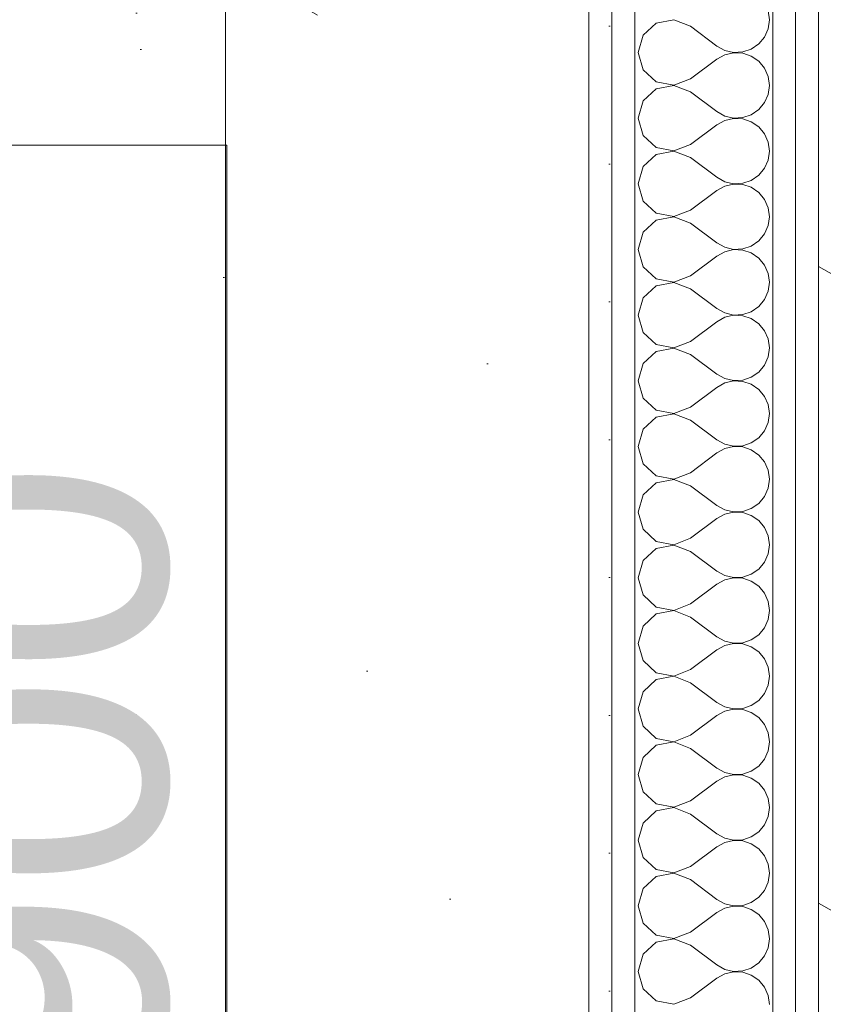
# Model space of a CAD drawing. Header units: millimetres. Extents: x -2532 to 181134, y -4151 to 53885.
# Tile 164 of 220: x 31629 to 32066, y 4643 to 5179. Entities that reach past the tile are written whole.
import ezdxf

# ---------------------------------------------------------------- set-up
doc = ezdxf.new("R2010")
doc.units = ezdxf.units.MM
doc.header["$MEASUREMENT"] = 0
doc.linetypes.add('Wipeout_Contour', pattern=[1000, 0, -1000])
for name, color, linetype in [('AR - Mööbel', 7, 'Continuous'), ('New_AR - Seinad SS 2', 7, 'Continuous'), ('New_SA - ripplaed', 7, 'Continuous'), ('SA - tähistused - valgustus', 7, 'Continuous')]:
    doc.layers.add(name, color=color, linetype=linetype)
for name, color, linetype, lineweight in [('AR - Mööbel_Pen_No__4', 8, 'Continuous', 13), ('New_AR - Seinad SS 2_Pen_No__207', 5, 'Continuous', 13), ('New_SA - ripplaed_Pen_No__207', 5, 'Continuous', 9), ('SA - tähistused - valgustus_Pen_No__105', 30, 'Continuous', 5)]:
    doc.layers.add(name, color=color, linetype=linetype, lineweight=lineweight)
doc.styles.add('GENERATED_STYLE_3', font='txt')
doc.dimstyles.new('GENERATED_STYLE__1', dxfattribs={"dimtxt": 150, "dimasz": 76, "dimexe": 0.18, "dimexo": 0.0625, "dimgap": 0.09, "dimtad": 1, "dimdec": 0, "dimzin": 0, "dimdsep": 46, "dimtxsty": 'GENERATED_STYLE_3', "dimblk": 'ARROWHEAD_2', "dimblk1": 'ARROWHEAD_2', "dimblk2": 'ARROWHEAD_2', "dimcen": 0.09, "dimse1": 1, "dimse2": 1, "dimclrd": 256, "dimclre": 256, "dimclrt": 256, "dimadec": 0, "dimazin": 0, "dimtfac": 1, "dimtdec": 4, "dimtmove": 0, "dimatfit": 3, "dimfxl": 0, "dimtolj": 1, "dimtzin": 0, "dimarcsym": 0})
doc.dimstyles.new('GENERATED_STYLE__2', dxfattribs={"dimtxt": 150, "dimasz": 76, "dimexe": 0.18, "dimexo": 0.0625, "dimgap": 0.09, "dimtad": 1, "dimtih": 1, "dimtoh": 1, "dimdec": 0, "dimzin": 0, "dimdsep": 46, "dimtxsty": 'GENERATED_STYLE_3', "dimblk": 'ARROWHEAD_2', "dimblk1": 'ARROWHEAD_2', "dimblk2": 'ARROWHEAD_2', "dimcen": 0.09, "dimse1": 1, "dimse2": 1, "dimclrd": 256, "dimclre": 256, "dimclrt": 256, "dimadec": 0, "dimazin": 0, "dimtfac": 1, "dimtdec": 4, "dimtmove": 0, "dimatfit": 3, "dimfxl": 0, "dimtolj": 1, "dimtzin": 0, "dimarcsym": 0})
pattern_1 = [(0, (0, 0), (0, 75), [0, -75])]

# ---------------------------------------------------------------- blocks, each defined once
blk = doc.blocks.new('Slab_59_1', base_point=(31938.91, 4310.35))
at = {"layer": 'New_SA - ripplaed_Pen_No__207', "linetype": 'Continuous'}
h = blk.add_hatch(dxfattribs=at)
h.set_pattern_fill('Carpet_0001', color=256, style=0, pattern_type=2)
h.set_pattern_definition([(45, (0, 600), (-190.9188, 190.9188), [0, -180, 0, -270]), (110, (600, 600), (253.717, 92.3454), [0, -132, 0, -228])])
h.paths.add_polyline_path([(31938.91, 4310.35), (31939.02, 7675.28), (31146.32, 7675.28), (31147.58, 7230.28), (28849.33, 7225.21), (28841.31, 6425.25), (28671.31, 6424.87), (28650.15, 4312.38), (29846.91, 4312.38)])
at = {"layer": 'New_SA - ripplaed_Pen_No__207', "linetype": 'Continuous', "flags": 128}
blk.add_lwpolyline([(31938.91, 4310.35), (31939.02, 7675.28), (31146.32, 7675.28), (31147.58, 7230.28), (28849.33, 7225.21), (28841.31, 6425.25), (28671.31, 6424.87), (28650.15, 4312.38), (29846.91, 4312.38)], close=True, dxfattribs=at)
blk = doc.blocks.new('Slab_160_1', base_point=(32063.91, 4306.93))
at = {"layer": 'New_SA - ripplaed_Pen_No__207', "linetype": 'Continuous'}
h = blk.add_hatch(dxfattribs=at)
h.set_pattern_fill('Grass_0001', color=256, style=0, pattern_type=2)
h.set_pattern_definition([(90, (0, 0), (-600, 0), [86.6025, -259.8076]), (90, (300, 173.2), (-600, 0), [86.6025, -259.8076]), (30, (0, 0), (-300, 519.615), [86.6025, -259.8076]), (30, (0, 346.4), (-300, 519.615), [86.6025, -259.8076]), (150, (0, 0), (300, 519.615), [86.6025, -259.8076]), (150, (0, 346.4), (300, 519.615), [86.6025, -259.8076])])
h.paths.add_polyline_path([(32063.91, 4306.93), (33063.5, 4306.93), (33263.91, 4306.93), (33263.91, 6106.93), (32063.91, 6106.93)])
at = {"layer": 'New_SA - ripplaed_Pen_No__207', "linetype": 'Continuous', "flags": 128}
blk.add_lwpolyline([(32063.91, 4306.93), (33063.5, 4306.93), (33263.91, 4306.93), (33263.91, 6106.93), (32063.91, 6106.93)], close=True, dxfattribs=at)
blk = doc.blocks.new('*X871')
at = {"layer": 'New_AR - Seinad SS 2_Pen_No__207', "linetype": 'Continuous'}
for p, q in [((32037.12, 5178.57), (32036.44, 5183.45)), ((31975.56, 5176.69), (31968.36, 5170.1)), ((31985.15, 5178.5), (31975.56, 5176.69)), ((31994.26, 5175), (31985.15, 5178.5)), ((31994.26, 5175), (32008.55, 5164.29)), ((32036.44, 5173.69), (32037.12, 5178.57)), ((31968.36, 5170.1), (31965.69, 5160.71)), ((32034.46, 5169.18), (32036.44, 5173.69)), ((32008.55, 5164.29), (32012.86, 5161.9)), ((32027.25, 5162.6), (32031.31, 5165.39)), ((32031.31, 5165.39), (32034.46, 5169.18)), ((31965.69, 5160.71), (31968.36, 5151.33)), ((32012.86, 5159.53), (32008.55, 5157.14)), ((32012.86, 5161.9), (32017.66, 5160.79)), ((32017.66, 5160.64), (32012.86, 5159.53)), ((32017.66, 5160.79), (32022.58, 5161.03)), ((32022.58, 5160.4), (32017.66, 5160.64)), ((32022.58, 5161.03), (32027.25, 5162.6)), ((32027.25, 5158.83), (32022.58, 5160.4)), ((31994.26, 5146.43), (32008.55, 5157.14)), ((32031.31, 5156.04), (32027.25, 5158.83)), ((32034.46, 5152.25), (32031.31, 5156.04)), ((31968.36, 5151.33), (31975.56, 5144.74)), ((32036.44, 5147.74), (32034.46, 5152.25)), ((31975.56, 5144.74), (31985.15, 5142.93)), ((31985.15, 5142.93), (31994.26, 5146.43)), ((32037.12, 5142.86), (32036.44, 5147.74)), ((32036.44, 5137.98), (32037.12, 5142.86)), ((31975.56, 5140.97), (31968.36, 5134.39)), ((31985.15, 5142.78), (31975.56, 5140.97)), ((31994.26, 5139.29), (31985.15, 5142.78)), ((31994.26, 5139.29), (32008.55, 5128.57)), ((32034.46, 5133.47), (32036.44, 5137.98)), ((31968.36, 5134.39), (31965.69, 5125)), ((32031.31, 5129.68), (32034.46, 5133.47)), ((32008.55, 5128.57), (32012.86, 5126.19)), ((32022.58, 5125.31), (32027.25, 5126.89)), ((32027.25, 5126.89), (32031.31, 5129.68)), ((31965.69, 5125), (31968.36, 5115.61)), ((31994.26, 5110.71), (32008.55, 5121.43)), ((32012.86, 5123.81), (32008.55, 5121.43)), ((32012.86, 5126.19), (32017.66, 5125.07)), ((32017.66, 5124.93), (32012.86, 5123.81)), ((32017.66, 5125.07), (32022.58, 5125.31)), ((32022.58, 5124.69), (32017.66, 5124.93)), ((32027.25, 5123.11), (32022.58, 5124.69)), ((32031.31, 5120.32), (32027.25, 5123.11)), ((32034.46, 5116.53), (32031.31, 5120.32)), ((32036.44, 5112.02), (32034.46, 5116.53)), ((31968.36, 5115.61), (31975.56, 5109.03)), ((31985.15, 5107.22), (31994.26, 5110.71)), ((32037.12, 5107.14), (32036.44, 5112.02)), ((31975.56, 5109.03), (31985.15, 5107.22)), ((31985.15, 5107.07), (31975.56, 5105.26)), ((31994.26, 5103.57), (31985.15, 5107.07)), ((32036.44, 5102.26), (32037.12, 5107.14)), ((31975.56, 5105.26), (31968.36, 5098.67)), ((31994.26, 5103.57), (32008.55, 5092.86)), ((32034.46, 5097.75), (32036.44, 5102.26)), ((31968.36, 5098.67), (31965.69, 5089.29)), ((32031.31, 5093.96), (32034.46, 5097.75)), ((31965.69, 5089.29), (31968.36, 5079.9)), ((32008.55, 5092.86), (32012.86, 5090.47)), ((32012.86, 5090.47), (32017.66, 5089.36)), ((32017.66, 5089.36), (32022.58, 5089.6)), ((32022.58, 5089.6), (32027.25, 5091.17)), ((32027.25, 5091.17), (32031.31, 5093.96)), ((31994.26, 5075), (32008.55, 5085.71)), ((32012.86, 5088.1), (32008.55, 5085.71)), ((32017.66, 5089.21), (32012.86, 5088.1)), ((32022.58, 5088.97), (32017.66, 5089.21)), ((32027.25, 5087.4), (32022.58, 5088.97)), ((32031.31, 5084.61), (32027.25, 5087.4)), ((32034.46, 5080.82), (32031.31, 5084.61)), ((31968.36, 5079.9), (31975.56, 5073.31)), ((32036.44, 5076.31), (32034.46, 5080.82)), ((31975.56, 5073.31), (31985.15, 5071.5)), ((31985.15, 5071.5), (31994.26, 5075)), ((32037.12, 5071.43), (32036.44, 5076.31)), ((31975.56, 5069.54), (31968.36, 5062.96)), ((31985.15, 5071.36), (31975.56, 5069.54)), ((31994.26, 5067.86), (31985.15, 5071.36)), ((31994.26, 5067.86), (32008.55, 5057.14)), ((32036.44, 5066.55), (32037.12, 5071.43)), ((31968.36, 5062.96), (31965.69, 5053.57)), ((32034.46, 5062.04), (32036.44, 5066.55)), ((32008.55, 5057.14), (32012.86, 5054.76)), ((32027.25, 5055.46), (32031.31, 5058.25)), ((32031.31, 5058.25), (32034.46, 5062.04)), ((31965.69, 5053.57), (31968.36, 5044.18)), ((32012.86, 5052.38), (32008.55, 5050)), ((32012.86, 5054.76), (32017.66, 5053.64)), ((32017.66, 5053.5), (32012.86, 5052.38)), ((32017.66, 5053.64), (32022.58, 5053.88)), ((32022.58, 5053.26), (32017.66, 5053.5)), ((32022.58, 5053.88), (32027.25, 5055.46)), ((32027.25, 5051.69), (32022.58, 5053.26)), ((31994.26, 5039.29), (32008.55, 5050)), ((32031.31, 5048.9), (32027.25, 5051.69)), ((32034.46, 5045.1), (32031.31, 5048.9)), ((31968.36, 5044.18), (31975.56, 5037.6)), ((32036.44, 5040.59), (32034.46, 5045.1)), ((31975.56, 5037.6), (31985.15, 5035.79)), ((31985.15, 5035.79), (31994.26, 5039.29)), ((32037.12, 5035.71), (32036.44, 5040.59)), ((32036.44, 5030.83), (32037.12, 5035.71)), ((31975.56, 5033.83), (31968.36, 5027.25)), ((31985.15, 5035.64), (31975.56, 5033.83)), ((31994.26, 5032.14), (31985.15, 5035.64)), ((31994.26, 5032.14), (32008.55, 5021.43)), ((32034.46, 5026.33), (32036.44, 5030.83)), ((31968.36, 5027.25), (31965.69, 5017.86)), ((32031.31, 5022.53), (32034.46, 5026.33)), ((32008.55, 5021.43), (32012.86, 5019.04)), ((32022.58, 5018.17), (32027.25, 5019.74)), ((32027.25, 5019.74), (32031.31, 5022.53)), ((31965.69, 5017.86), (31968.36, 5008.47)), ((31994.26, 5003.57), (32008.55, 5014.29)), ((32012.86, 5016.67), (32008.55, 5014.29)), ((32012.86, 5019.04), (32017.66, 5017.93)), ((32017.66, 5017.78), (32012.86, 5016.67)), ((32017.66, 5017.93), (32022.58, 5018.17)), ((32022.58, 5017.55), (32017.66, 5017.78)), ((32027.25, 5015.97), (32022.58, 5017.55)), ((32031.31, 5013.18), (32027.25, 5015.97)), ((32034.46, 5009.39), (32031.31, 5013.18)), ((32036.44, 5004.88), (32034.46, 5009.39)), ((31968.36, 5008.47), (31975.56, 5001.89)), ((31985.15, 5000.07), (31994.26, 5003.57)), ((32037.12, 5000), (32036.44, 5004.88)), ((31975.56, 5001.89), (31985.15, 5000.07)), ((31985.15, 4999.93), (31975.56, 4998.11)), ((31994.26, 4996.43), (31985.15, 4999.93)), ((32036.44, 4995.12), (32037.12, 5000)), ((31975.56, 4998.11), (31968.36, 4991.53)), ((31994.26, 4996.43), (32008.55, 4985.71)), ((32034.46, 4990.61), (32036.44, 4995.12)), ((31968.36, 4991.53), (31965.69, 4982.14)), ((32031.31, 4986.82), (32034.46, 4990.61)), ((31965.69, 4982.14), (31968.36, 4972.75)), ((32008.55, 4985.71), (32012.86, 4983.33)), ((32012.86, 4983.33), (32017.66, 4982.22)), ((32017.66, 4982.22), (32022.58, 4982.45)), ((32022.58, 4982.45), (32027.25, 4984.03)), ((32027.25, 4984.03), (32031.31, 4986.82)), ((31994.26, 4967.86), (32008.55, 4978.57)), ((32012.86, 4980.96), (32008.55, 4978.57)), ((32017.66, 4982.07), (32012.86, 4980.96)), ((32022.58, 4981.83), (32017.66, 4982.07)), ((32027.25, 4980.26), (32022.58, 4981.83)), ((32031.31, 4977.47), (32027.25, 4980.26)), ((32034.46, 4973.67), (32031.31, 4977.47)), ((31968.36, 4972.75), (31975.56, 4966.17)), ((32036.44, 4969.17), (32034.46, 4973.67)), ((31975.56, 4966.17), (31985.15, 4964.36)), ((31985.15, 4964.36), (31994.26, 4967.86)), ((32037.12, 4964.29), (32036.44, 4969.17)), ((31975.56, 4962.4), (31968.36, 4955.82)), ((31985.15, 4964.21), (31975.56, 4962.4)), ((31994.26, 4960.71), (31985.15, 4964.21)), ((31994.26, 4960.71), (32008.55, 4950)), ((32036.44, 4959.41), (32037.12, 4964.29)), ((31968.36, 4955.82), (31965.69, 4946.43)), ((32034.46, 4954.9), (32036.44, 4959.41)), ((32008.55, 4950), (32012.86, 4947.62)), ((32027.25, 4948.31), (32031.31, 4951.1)), ((32031.31, 4951.1), (32034.46, 4954.9)), ((31965.69, 4946.43), (31968.36, 4937.04)), ((32012.86, 4945.24), (32008.55, 4942.86)), ((32012.86, 4947.62), (32017.66, 4946.5)), ((32017.66, 4946.36), (32012.86, 4945.24)), ((32017.66, 4946.5), (32022.58, 4946.74)), ((32022.58, 4946.12), (32017.66, 4946.36)), ((32022.58, 4946.74), (32027.25, 4948.31)), ((32027.25, 4944.54), (32022.58, 4946.12)), ((31994.26, 4932.14), (32008.55, 4942.86)), ((32031.31, 4941.75), (32027.25, 4944.54)), ((32034.46, 4937.96), (32031.31, 4941.75)), ((31968.36, 4937.04), (31975.56, 4930.46)), ((32036.44, 4933.45), (32034.46, 4937.96)), ((31975.56, 4930.46), (31985.15, 4928.64)), ((31985.15, 4928.64), (31994.26, 4932.14)), ((32037.12, 4928.57), (32036.44, 4933.45)), ((32036.44, 4923.69), (32037.12, 4928.57)), ((31975.56, 4926.69), (31968.36, 4920.1)), ((31985.15, 4928.5), (31975.56, 4926.69)), ((31994.26, 4925), (31985.15, 4928.5)), ((31994.26, 4925), (32008.55, 4914.29)), ((32034.46, 4919.18), (32036.44, 4923.69)), ((31968.36, 4920.1), (31965.69, 4910.71)), ((32031.31, 4915.39), (32034.46, 4919.18)), ((32008.55, 4914.29), (32012.86, 4911.9)), ((32022.58, 4911.03), (32027.25, 4912.6)), ((32027.25, 4912.6), (32031.31, 4915.39)), ((31965.69, 4910.71), (31968.36, 4901.33)), ((31994.26, 4896.43), (32008.55, 4907.14)), ((32012.86, 4909.53), (32008.55, 4907.14)), ((32012.86, 4911.9), (32017.66, 4910.79)), ((32017.66, 4910.64), (32012.86, 4909.53)), ((32017.66, 4910.79), (32022.58, 4911.03)), ((32022.58, 4910.4), (32017.66, 4910.64)), ((32027.25, 4908.83), (32022.58, 4910.4)), ((32031.31, 4906.04), (32027.25, 4908.83)), ((32034.46, 4902.25), (32031.31, 4906.04)), ((32036.44, 4897.74), (32034.46, 4902.25)), ((31968.36, 4901.33), (31975.56, 4894.74)), ((31985.15, 4892.93), (31994.26, 4896.43)), ((32037.12, 4892.86), (32036.44, 4897.74)), ((31975.56, 4894.74), (31985.15, 4892.93)), ((31985.15, 4892.78), (31975.56, 4890.97)), ((31994.26, 4889.29), (31985.15, 4892.78)), ((32036.44, 4887.98), (32037.12, 4892.86)), ((31975.56, 4890.97), (31968.36, 4884.39)), ((31994.26, 4889.29), (32008.55, 4878.57)), ((32034.46, 4883.47), (32036.44, 4887.98)), ((31968.36, 4884.39), (31965.69, 4875)), ((32031.31, 4879.68), (32034.46, 4883.47)), ((31965.69, 4875), (31968.36, 4865.61)), ((32008.55, 4878.57), (32012.86, 4876.19)), ((32012.86, 4876.19), (32017.66, 4875.07)), ((32017.66, 4875.07), (32022.58, 4875.31)), ((32022.58, 4875.31), (32027.25, 4876.89)), ((32027.25, 4876.89), (32031.31, 4879.68)), ((31994.26, 4860.71), (32008.55, 4871.43)), ((32012.86, 4873.81), (32008.55, 4871.43)), ((32017.66, 4874.93), (32012.86, 4873.81)), ((32022.58, 4874.69), (32017.66, 4874.93)), ((32027.25, 4873.11), (32022.58, 4874.69)), ((32031.31, 4870.32), (32027.25, 4873.11)), ((32034.46, 4866.53), (32031.31, 4870.32)), ((31968.36, 4865.61), (31975.56, 4859.03)), ((32036.44, 4862.02), (32034.46, 4866.53)), ((31975.56, 4859.03), (31985.15, 4857.22)), ((31985.15, 4857.22), (31994.26, 4860.71)), ((32037.12, 4857.14), (32036.44, 4862.02)), ((31975.56, 4855.26), (31968.36, 4848.67)), ((31985.15, 4857.07), (31975.56, 4855.26)), ((31994.26, 4853.57), (31985.15, 4857.07)), ((31994.26, 4853.57), (32008.55, 4842.86)), ((32036.44, 4852.26), (32037.12, 4857.14)), ((31968.36, 4848.67), (31965.69, 4839.29)), ((32034.46, 4847.75), (32036.44, 4852.26)), ((32008.55, 4842.86), (32012.86, 4840.47)), ((32027.25, 4841.17), (32031.31, 4843.96)), ((32031.31, 4843.96), (32034.46, 4847.75)), ((31965.69, 4839.29), (31968.36, 4829.9)), ((32012.86, 4838.1), (32008.55, 4835.71)), ((32012.86, 4840.47), (32017.66, 4839.36)), ((32017.66, 4839.21), (32012.86, 4838.1)), ((32017.66, 4839.36), (32022.58, 4839.6)), ((32022.58, 4838.97), (32017.66, 4839.21)), ((32022.58, 4839.6), (32027.25, 4841.17)), ((32027.25, 4837.4), (32022.58, 4838.97)), ((31994.26, 4825), (32008.55, 4835.71)), ((32031.31, 4834.61), (32027.25, 4837.4)), ((32034.46, 4830.82), (32031.31, 4834.61)), ((31968.36, 4829.9), (31975.56, 4823.31)), ((32036.44, 4826.31), (32034.46, 4830.82)), ((31975.56, 4823.31), (31985.15, 4821.5)), ((31985.15, 4821.5), (31994.26, 4825)), ((32037.12, 4821.43), (32036.44, 4826.31)), ((32036.44, 4816.55), (32037.12, 4821.43)), ((31975.56, 4819.54), (31968.36, 4812.96)), ((31985.15, 4821.36), (31975.56, 4819.54)), ((31994.26, 4817.86), (31985.15, 4821.36)), ((31994.26, 4817.86), (32008.55, 4807.14)), ((32034.46, 4812.04), (32036.44, 4816.55)), ((31968.36, 4812.96), (31965.69, 4803.57)), ((32031.31, 4808.25), (32034.46, 4812.04)), ((32008.55, 4807.14), (32012.86, 4804.76)), ((32022.58, 4803.88), (32027.25, 4805.46)), ((32027.25, 4805.46), (32031.31, 4808.25)), ((31965.69, 4803.57), (31968.36, 4794.18)), ((31994.26, 4789.29), (32008.55, 4800)), ((32012.86, 4802.38), (32008.55, 4800)), ((32012.86, 4804.76), (32017.66, 4803.64)), ((32017.66, 4803.5), (32012.86, 4802.38)), ((32017.66, 4803.64), (32022.58, 4803.88)), ((32022.58, 4803.26), (32017.66, 4803.5)), ((32027.25, 4801.69), (32022.58, 4803.26)), ((32031.31, 4798.9), (32027.25, 4801.69)), ((32034.46, 4795.1), (32031.31, 4798.9)), ((32036.44, 4790.59), (32034.46, 4795.1)), ((31968.36, 4794.18), (31975.56, 4787.6)), ((31985.15, 4785.79), (31994.26, 4789.29)), ((32037.12, 4785.71), (32036.44, 4790.59)), ((31975.56, 4787.6), (31985.15, 4785.79)), ((31985.15, 4785.64), (31975.56, 4783.83)), ((31994.26, 4782.14), (31985.15, 4785.64)), ((32036.44, 4780.83), (32037.12, 4785.71)), ((31975.56, 4783.83), (31968.36, 4777.25)), ((31994.26, 4782.14), (32008.55, 4771.43)), ((32034.46, 4776.33), (32036.44, 4780.83)), ((31968.36, 4777.25), (31965.69, 4767.86)), ((32031.31, 4772.53), (32034.46, 4776.33)), ((31965.69, 4767.86), (31968.36, 4758.47)), ((32008.55, 4771.43), (32012.86, 4769.04)), ((32012.86, 4769.04), (32017.66, 4767.93)), ((32017.66, 4767.93), (32022.58, 4768.17)), ((32022.58, 4768.17), (32027.25, 4769.74)), ((32027.25, 4769.74), (32031.31, 4772.53)), ((31994.26, 4753.57), (32008.55, 4764.29)), ((32012.86, 4766.67), (32008.55, 4764.29)), ((32017.66, 4767.78), (32012.86, 4766.67)), ((32022.58, 4767.55), (32017.66, 4767.78)), ((32027.25, 4765.97), (32022.58, 4767.55)), ((32031.31, 4763.18), (32027.25, 4765.97)), ((32034.46, 4759.39), (32031.31, 4763.18)), ((31968.36, 4758.47), (31975.56, 4751.89)), ((32036.44, 4754.88), (32034.46, 4759.39)), ((31975.56, 4751.89), (31985.15, 4750.07)), ((31985.15, 4750.07), (31994.26, 4753.57)), ((32037.12, 4750), (32036.44, 4754.88)), ((31975.56, 4748.11), (31968.36, 4741.53)), ((31985.15, 4749.93), (31975.56, 4748.11)), ((31994.26, 4746.43), (31985.15, 4749.93)), ((31994.26, 4746.43), (32008.55, 4735.71)), ((32036.44, 4745.12), (32037.12, 4750)), ((31968.36, 4741.53), (31965.69, 4732.14)), ((32034.46, 4740.61), (32036.44, 4745.12)), ((32008.55, 4735.71), (32012.86, 4733.33)), ((32027.25, 4734.03), (32031.31, 4736.82)), ((32031.31, 4736.82), (32034.46, 4740.61)), ((31965.69, 4732.14), (31968.36, 4722.75)), ((32012.86, 4730.96), (32008.55, 4728.57)), ((32012.86, 4733.33), (32017.66, 4732.22)), ((32017.66, 4732.07), (32012.86, 4730.96)), ((32017.66, 4732.22), (32022.58, 4732.45)), ((32022.58, 4731.83), (32017.66, 4732.07)), ((32022.58, 4732.45), (32027.25, 4734.03)), ((32027.25, 4730.26), (32022.58, 4731.83)), ((31994.26, 4717.86), (32008.55, 4728.57)), ((32031.31, 4727.47), (32027.25, 4730.26)), ((32034.46, 4723.67), (32031.31, 4727.47)), ((31968.36, 4722.75), (31975.56, 4716.17)), ((32036.44, 4719.17), (32034.46, 4723.67)), ((31975.56, 4716.17), (31985.15, 4714.36)), ((31985.15, 4714.36), (31994.26, 4717.86)), ((32037.12, 4714.29), (32036.44, 4719.17)), ((32036.44, 4709.41), (32037.12, 4714.29)), ((31975.56, 4712.4), (31968.36, 4705.82)), ((31985.15, 4714.21), (31975.56, 4712.4)), ((31994.26, 4710.71), (31985.15, 4714.21)), ((31994.26, 4710.71), (32008.55, 4700)), ((32034.46, 4704.9), (32036.44, 4709.41)), ((31968.36, 4705.82), (31965.69, 4696.43)), ((32031.31, 4701.1), (32034.46, 4704.9)), ((32008.55, 4700), (32012.86, 4697.62)), ((32022.58, 4696.74), (32027.25, 4698.31)), ((32027.25, 4698.31), (32031.31, 4701.1)), ((31965.69, 4696.43), (31968.36, 4687.04)), ((31994.26, 4682.14), (32008.55, 4692.86)), ((32012.86, 4695.24), (32008.55, 4692.86)), ((32012.86, 4697.62), (32017.66, 4696.5)), ((32017.66, 4696.36), (32012.86, 4695.24)), ((32017.66, 4696.5), (32022.58, 4696.74)), ((32022.58, 4696.12), (32017.66, 4696.36)), ((32027.25, 4694.54), (32022.58, 4696.12)), ((32031.31, 4691.75), (32027.25, 4694.54)), ((32034.46, 4687.96), (32031.31, 4691.75)), ((32036.44, 4683.45), (32034.46, 4687.96)), ((31968.36, 4687.04), (31975.56, 4680.46)), ((31985.15, 4678.64), (31994.26, 4682.14)), ((32037.12, 4678.57), (32036.44, 4683.45)), ((31975.56, 4680.46), (31985.15, 4678.64)), ((31985.15, 4678.5), (31975.56, 4676.69)), ((31994.26, 4675), (31985.15, 4678.5)), ((32036.44, 4673.69), (32037.12, 4678.57)), ((31975.56, 4676.69), (31968.36, 4670.1)), ((31994.26, 4675), (32008.55, 4664.29)), ((32034.46, 4669.18), (32036.44, 4673.69)), ((31968.36, 4670.1), (31965.69, 4660.71)), ((32031.31, 4665.39), (32034.46, 4669.18)), ((31965.69, 4660.71), (31968.36, 4651.33)), ((32008.55, 4664.29), (32012.86, 4661.9)), ((32012.86, 4661.9), (32017.66, 4660.79)), ((32017.66, 4660.79), (32022.58, 4661.03)), ((32022.58, 4661.03), (32027.25, 4662.6)), ((32027.25, 4662.6), (32031.31, 4665.39)), ((31994.26, 4646.43), (32008.55, 4657.14)), ((32012.86, 4659.53), (32008.55, 4657.14)), ((32017.66, 4660.64), (32012.86, 4659.53)), ((32022.58, 4660.4), (32017.66, 4660.64)), ((32027.25, 4658.83), (32022.58, 4660.4)), ((32031.31, 4656.04), (32027.25, 4658.83)), ((32034.46, 4652.25), (32031.31, 4656.04)), ((31968.36, 4651.33), (31975.56, 4644.74)), ((32036.44, 4647.74), (32034.46, 4652.25)), ((31975.56, 4644.74), (31985.15, 4642.93)), ((31985.15, 4642.93), (31994.26, 4646.43)), ((32037.12, 4642.86), (32036.44, 4647.74))]:
    blk.add_line(p, q, dxfattribs=at)
blk = doc.blocks.new('Wall_222_1', base_point=(32063.91, 4310.22))
at = {"linetype": 'Wipeout_Contour', "ltscale": 130177.771659}
blk.add_wipeout([(31938.91, 7675.28), (31938.91, 4310.22), (31951.41, 4310.22), (31951.41, 7675.28)], dxfattribs=at).dxf.layer = 'New_AR - Seinad SS 2'
at = {"layer": 'New_AR - Seinad SS 2_Pen_No__207', "linetype": 'Continuous'}
h = blk.add_hatch(dxfattribs=at)
h.set_pattern_fill('Gypsum_0001', color=256, style=0, pattern_type=2)
h.set_pattern_definition(pattern_1)
h.paths.add_polyline_path([(31938.91, 7675.28), (31938.91, 4310.22), (31951.41, 4310.22), (31951.41, 7675.28)])
at = {"layer": 'New_AR - Seinad SS 2_Pen_No__207', "linetype": 'Continuous', "flags": 128}
blk.add_lwpolyline([(31938.91, 7675.28), (31938.91, 4310.22)], dxfattribs=at)
at = {"linetype": 'Wipeout_Contour', "ltscale": 130232.698385}
blk.add_wipeout([(31951.41, 7687.78), (31951.41, 4310.22), (31963.91, 4310.22), (31963.91, 7687.78)], dxfattribs=at).dxf.layer = 'New_AR - Seinad SS 2'
at = {"layer": 'New_AR - Seinad SS 2_Pen_No__207', "linetype": 'Continuous'}
h = blk.add_hatch(dxfattribs=at)
h.set_pattern_fill('Gypsum_0001', color=256, style=0, pattern_type=2)
h.set_pattern_definition(pattern_1)
h.paths.add_polyline_path([(31951.41, 7687.78), (31951.41, 4310.22), (31963.91, 4310.22), (31963.91, 7687.78)])
blk.add_line((31951.41, 7687.78), (31951.41, 4310.22), dxfattribs=at)
at = {"linetype": 'Wipeout_Contour', "ltscale": 130410.337318}
blk.add_wipeout([(31963.91, 7700.28), (31963.91, 4310.22), (32038.91, 4310.22), (32038.91, 7700.28)], dxfattribs=at).dxf.layer = 'New_AR - Seinad SS 2'
at = {"layer": 'New_AR - Seinad SS 2_Pen_No__207', "linetype": 'Continuous'}
blk.add_line((31963.91, 7700.28), (31963.91, 4310.22), dxfattribs=at)
at = {"layer": 'New_AR - Seinad SS 2'}
blk.add_blockref('*X871', (0, 0), dxfattribs=at)
at = {"linetype": 'Wipeout_Contour', "ltscale": 130617.335044}
blk.add_wipeout([(32038.91, 7775.28), (32038.91, 4310.22), (32051.41, 4310.22), (32051.41, 7775.28)], dxfattribs=at).dxf.layer = 'New_AR - Seinad SS 2'
at = {"layer": 'New_AR - Seinad SS 2_Pen_No__207', "linetype": 'Continuous'}
h = blk.add_hatch(dxfattribs=at)
h.set_pattern_fill('Gypsum_0001', color=256, style=0, pattern_type=2)
h.set_pattern_definition(pattern_1)
h.paths.add_polyline_path([(32038.91, 7775.28), (32038.91, 4310.22), (32051.41, 4310.22), (32051.41, 7775.28)])
blk.add_line((32038.91, 7775.28), (32038.91, 4310.22), dxfattribs=at)
at = {"linetype": 'Wipeout_Contour', "ltscale": 130672.304418}
blk.add_wipeout([(32051.41, 7787.78), (32051.41, 4310.22), (32063.91, 4310.22), (32063.91, 7787.78)], dxfattribs=at).dxf.layer = 'New_AR - Seinad SS 2'
at = {"layer": 'New_AR - Seinad SS 2_Pen_No__207', "linetype": 'Continuous'}
h = blk.add_hatch(dxfattribs=at)
h.set_pattern_fill('Gypsum_0001', color=256, style=0, pattern_type=2)
h.set_pattern_definition(pattern_1)
h.paths.add_polyline_path([(32051.41, 7787.78), (32051.41, 4310.22), (32063.91, 4310.22), (32063.91, 7787.78)])
blk.add_line((32051.41, 7787.78), (32051.41, 4310.22), dxfattribs=at)
at = {"layer": 'New_AR - Seinad SS 2_Pen_No__207', "linetype": 'Continuous', "flags": 128}
blk.add_lwpolyline([(32063.91, 4310.22), (32063.91, 7800.28)], dxfattribs=at)
blk = doc.blocks.new('Office Desk Rect 22')
at = {"layer": 'AR - Mööbel_Pen_No__4', "linetype": 'Continuous'}
for p, q in [((1400, 0), (1400, 800)), ((0, 0), (1400, 0))]:
    blk.add_line(p, q, dxfattribs=at)
blk = doc.blocks.new('*D2109')
at = {"layer": 'SA - tähistused - valgustus_Pen_No__105', "linetype": 'Continuous'}
for p, q in [((31039.19, 6733.84), (31039.19, 6883.84)), ((31938.79, 6733.84), (31938.79, 6883.84)), ((31068.06, 6858.84), (31010.33, 6758.84)), ((31909.92, 6758.84), (31967.66, 6858.84)), ((31039.19, 6808.84), (31938.79, 6808.84)), ((31938.79, 6808.84), (31987.69, 6808.84))]:
    blk.add_line(p, q, dxfattribs=at)
at = {"layer": 'SA - tähistused - valgustus_Pen_No__105', "insert": (31318.25, 6838.84), "char_height": 150, "attachment_point": 7, "style": 'GENERATED_STYLE_3'}
blk.add_mtext('\\A1;{\\pql;\\fArial|b0|i0|c0|p34;900}', dxfattribs=at)
blk = doc.blocks.new('ARROWHEAD_2')
at = {"linetype": 'Continuous'}
for p, q in [((-0.3781, -0.655), (0.3781, 0.655)), ((0, 0), (-1, 0))]:
    blk.add_line(p, q, dxfattribs=at)
blk = doc.blocks.new('*D2110')
at = {"layer": 'SA - tähistused - valgustus_Pen_No__105', "linetype": 'Continuous'}
for p, q in [((31691.17, 5238.85), (31791.17, 5181.11)), ((31816.17, 5209.98), (31666.17, 5209.98)), ((31741.17, 4310.34), (31741.17, 5209.98)), ((31691.17, 4339.21), (31791.17, 4281.48)), ((31816.17, 4310.34), (31666.17, 4310.34)), ((31741.17, 4261.44), (31741.17, 4310.34))]:
    blk.add_line(p, q, dxfattribs=at)
at = {"layer": 'SA - tähistused - valgustus_Pen_No__105', "insert": (31711.17, 4589.42), "char_height": 150, "attachment_point": 7, "rotation": 90, "style": 'GENERATED_STYLE_3'}
blk.add_mtext('\\A1;{\\pql;\\fArial|b0|i0|c0|p34;900}', dxfattribs=at)

msp = doc.modelspace()

# ---------------------------------------------------------------- block references
at = {"layer": 'AR - Mööbel', "linetype": 'Continuous', "xscale": -1, "zscale": 1000, "rotation": 180}
msp.add_blockref('Office Desk Rect 22', (30341.91, 5110.35), dxfattribs=at)
at = {"layer": 'New_SA - ripplaed', "linetype": 'Continuous'}
for name, p in [('Slab_59_1', (31938.91, 4310.35)), ('Slab_160_1', (32063.91, 4306.93))]:
    msp.add_blockref(name, p, dxfattribs=at)

# ---------------------------------------------------------------- next in the draw order: block references
at = {"layer": 'New_AR - Seinad SS 2'}
msp.add_blockref('Wall_222_1', (32063.91, 4310.22), dxfattribs=at)

# ---------------------------------------------------------------- next in the draw order: dimensions: what is measured, and where the dimension line sits
at = {"layer": 'SA - tähistused - valgustus', "linetype": 'Continuous'}
dim = msp.add_linear_dim(base=(31938.79, 6808.84), p1=(31039.19, 6329.98), p2=(31938.79, 4310.34), dimstyle='GENERATED_STYLE__2', dxfattribs=at)
dim.commit()
dim.dimension.update_dxf_attribs({"geometry": '*D2109', "text_midpoint": (31494.01, 6913.84), "dimtype": 160})
dim = msp.add_linear_dim(base=(31741.17, 5209.98), p1=(31938.79, 4310.34), p2=(31039.19, 5209.98), angle=90, dimstyle='GENERATED_STYLE__1', dxfattribs=at)
dim.commit()
dim.dimension.update_dxf_attribs({"geometry": '*D2110', "text_midpoint": (31636.17, 4765.18), "dimtype": 160, "text_rotation": 90})

doc.saveas('drawing.dxf')
